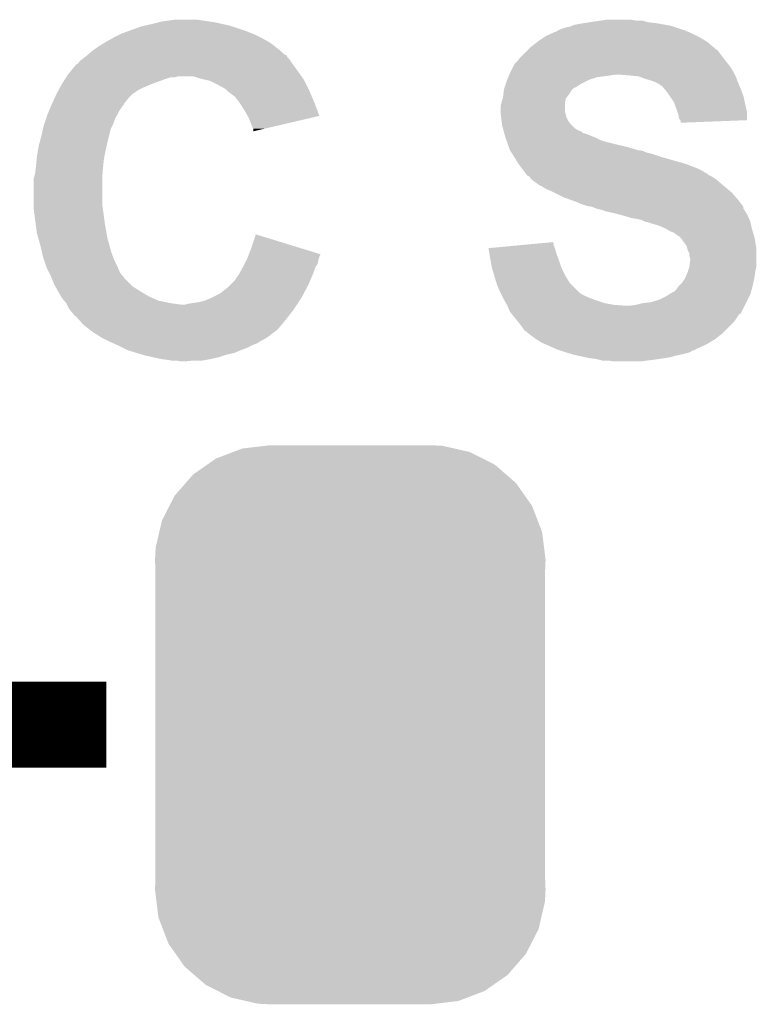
# Model space of a CAD drawing. Extents: x -1.3 to 24.2, y -3.9 to 53.4.
# Tile 7 of 42: x 6.7 to 8.9, y 5.2 to 8.1. Entities that reach past the tile are written whole.
import ezdxf

# ---------------------------------------------------------------- set-up
doc = ezdxf.new("R2010")
doc.units = 0
doc.layers.get('0').update_dxf_attribs({"linetype": 'CONTINUOUS'})
doc.layers.add('LTE_CAT_1_5_CLICK_V101_GTO', color=11, linetype='CONTINUOUS')
doc.layers.add('LTE_CAT_1_5_CLICK_V101_GTS', color=8, linetype='CONTINUOUS')

# ---------------------------------------------------------------- blocks, each defined once
blk = doc.blocks.new('CUSTOM_181')
for points in [[(-0.346778, 0.80667), (-0.319758, 0.816954), (0.353772, 0.80667), (0.308544, 0.816954)], [(-0.319758, 0.816954), (-0.25199, 0.82504), (0.308544, 0.816954), (0.27298, 0.82504)], [(-0.25199, 0.82504), (-0.23749, 0.82677), (0.27298, 0.82504), (0.23749, 0.82677)], [(-0.423346, 0.769256), (-0.397192, 0.787482), (0.427696, 0.769256), (0.391686, 0.787482)], [(-0.397192, 0.787482), (-0.346778, 0.80667), (0.391686, 0.787482), (0.353772, 0.80667)], [(-0.465166, 0.74011), (-0.423346, 0.769256), (0.461368, 0.74011), (0.427696, 0.769256)], [(-0.48704, 0.715032), (-0.465166, 0.74011), (0.49034, 0.715032), (0.461368, 0.74011)], [(-0.519626, 0.67767), (-0.48704, 0.715032), (0.516586, 0.67767), (0.49034, 0.715032)], [(-0.535174, 0.647234), (-0.519626, 0.67767), (0.537964, 0.647234), (0.516586, 0.67767)], [(-0.557316, 0.603886), (-0.535174, 0.647234), (0.55465, 0.603886), (0.537964, 0.647234)], [(-0.565176, 0.569912), (-0.557316, 0.603886), (0.567726, 0.569912), (0.55465, 0.603886)], [(-0.575988, 0.523164), (-0.565176, 0.569912), (0.573482, 0.523164), (0.567726, 0.569912)], [(-0.57785, 0.48768), (-0.575988, 0.523164), (0.57785, 0.48768), (0.573482, 0.523164)], [(-0.57658, 0.458364), (-0.57785, 0.48768), (0.57658, 0.458364), (0.57785, 0.48768)], [(-0.57658, 0.45836), (-0.57658, 0.458364), (0.57658, 0.45836), (0.57658, 0.458364)], [(-0.57658, -0.45836), (-0.57658, 0.45836), (0.57658, -0.45836), (0.57658, 0.45836)], [(-0.57785, -0.48768), (-0.576582, -0.458364), (0.57785, -0.48768), (0.57658, -0.458364)], [(-0.576582, -0.458364), (-0.57658, -0.45836), (0.57658, -0.458364), (0.57658, -0.45836)], [(-0.57348, -0.523164), (-0.57785, -0.48768), (0.575988, -0.523164), (0.57785, -0.48768)], [(-0.567726, -0.569912), (-0.57348, -0.523164), (0.565174, -0.569912), (0.575988, -0.523164)], [(-0.554648, -0.603886), (-0.567726, -0.569912), (0.557316, -0.603886), (0.565174, -0.569912)], [(-0.537964, -0.647234), (-0.554648, -0.603886), (0.535172, -0.647234), (0.557316, -0.603886)], [(-0.516584, -0.67767), (-0.537964, -0.647234), (0.519626, -0.67767), (0.535172, -0.647234)], [(-0.49034, -0.715032), (-0.516584, -0.67767), (0.487038, -0.715032), (0.519626, -0.67767)], [(-0.461366, -0.74011), (-0.49034, -0.715032), (0.465166, -0.74011), (0.487038, -0.715032)], [(-0.427696, -0.769256), (-0.461366, -0.74011), (0.423344, -0.769256), (0.465166, -0.74011)], [(-0.391684, -0.787482), (-0.427696, -0.769256), (0.397192, -0.787482), (0.423344, -0.769256)], [(-0.353772, -0.80667), (-0.391684, -0.787482), (0.346776, -0.80667), (0.397192, -0.787482)], [(-0.308542, -0.816954), (-0.353772, -0.80667), (0.319758, -0.816954), (0.346776, -0.80667)], [(-0.27298, -0.82504), (-0.308542, -0.816954), (0.251988, -0.82504), (0.319758, -0.816954)], [(-0.23749, -0.82677), (-0.27298, -0.82504), (0.23749, -0.82677), (0.251988, -0.82504)]]:
    blk.add_solid(points)

msp = doc.modelspace()

# ---------------------------------------------------------------- linework, layer by layer
at = {"layer": 'LTE_CAT_1_5_CLICK_V101_GTO', "const_width": 0.254}
msp.add_lwpolyline([(6.41604, 6.0452), (6.97484, 6.0452)], dxfattribs=at)
at = {"layer": 'LTE_CAT_1_5_CLICK_V101_GTO'}
for points in [[(7.12978, 8.12292), (7.139942, 8.12546), (7.294878, 8.12292), (7.2771, 8.12546)], [(7.139942, 8.12546), (7.158992, 8.128), (7.2771, 8.12546), (7.25932, 8.128)], [(7.158992, 8.128), (7.178042, 8.13054), (7.25932, 8.128), (7.244078, 8.13054)], [(8.40359, 8.12292), (8.4201, 8.12546), (8.577582, 8.12292), (8.568694, 8.12546)], [(8.4201, 8.12546), (8.43788, 8.128), (8.568694, 8.12546), (8.559804, 8.128)], [(8.43788, 8.128), (8.455662, 8.13054), (8.542022, 8.128), (8.526778, 8.13054)], [(7.020562, 8.0899), (7.041516, 8.09752), (7.40537, 8.0899), (7.38632, 8.09752)], [(7.041516, 8.09752), (7.076442, 8.11022), (7.38632, 8.09752), (7.348216, 8.11022)], [(7.076442, 8.11022), (7.087438, 8.112758), (7.348216, 8.11022), (7.3406, 8.112758)], [(7.087438, 8.112758), (7.10946, 8.11784), (7.3406, 8.112758), (7.317736, 8.11784)], [(7.10946, 8.11784), (7.12978, 8.12292), (7.317736, 8.11784), (7.294878, 8.12292)], [(8.305806, 8.094986), (8.30834, 8.09752), (8.69504, 8.094986), (8.689338, 8.09752)], [(8.30834, 8.09752), (8.308344, 8.097522), (8.689338, 8.09752), (8.689332, 8.097522)], [(8.308344, 8.097522), (8.318502, 8.1026), (8.689332, 8.097522), (8.674098, 8.1026)], [(8.318502, 8.1026), (8.333742, 8.10768), (8.674098, 8.1026), (8.658858, 8.10768)], [(8.333742, 8.10768), (8.346442, 8.110222), (8.658858, 8.10768), (8.651232, 8.110222)], [(8.346442, 8.110222), (8.352784, 8.112758), (8.651232, 8.110222), (8.643622, 8.112758)], [(8.352784, 8.112758), (8.359142, 8.1153), (8.643622, 8.112758), (8.629222, 8.1153)], [(8.359142, 8.1153), (8.38708, 8.12038), (8.629222, 8.1153), (8.60044, 8.12038)], [(8.38708, 8.12038), (8.40359, 8.12292), (8.60044, 8.12038), (8.577582, 8.12292)], [(6.9723, 8.064498), (6.990588, 8.07466), (7.45541, 8.064498), (7.43712, 8.07466)], [(6.990588, 8.07466), (6.99516, 8.0772), (7.43712, 8.07466), (7.43204, 8.0772)], [(6.99516, 8.0772), (7.01548, 8.08736), (7.43204, 8.0772), (7.41172, 8.08736)], [(7.01548, 8.08736), (7.020562, 8.0899), (7.41172, 8.08736), (7.40537, 8.0899)], [(8.249194, 8.0645), (8.25246, 8.06704), (8.752842, 8.0645), (8.748778, 8.06704)], [(8.25246, 8.06704), (8.2677, 8.0772), (8.748778, 8.06704), (8.732518, 8.0772)], [(8.2677, 8.0772), (8.27532, 8.08228), (8.732518, 8.0772), (8.72236, 8.08228)], [(8.27532, 8.08228), (8.286496, 8.08736), (8.72236, 8.08228), (8.7122, 8.08736)], [(8.286496, 8.08736), (8.303264, 8.09498), (8.7122, 8.08736), (8.695054, 8.09498)], [(8.303264, 8.09498), (8.305806, 8.094986), (8.695054, 8.09498), (8.69504, 8.094986)], [(6.91896, 8.0264), (6.9342, 8.0391), (7.503166, 8.0264), (7.488648, 8.0391)], [(6.9342, 8.0391), (6.941312, 8.04418), (7.488648, 8.0391), (7.48284, 8.04418)], [(6.941312, 8.04418), (6.95198, 8.0518), (7.48284, 8.04418), (7.473042, 8.0518)], [(6.95198, 8.0518), (6.968238, 8.06196), (7.473042, 8.0518), (7.459978, 8.06196)], [(6.968238, 8.06196), (6.9723, 8.064498), (7.459978, 8.06196), (7.45541, 8.064498)], [(8.2169, 8.036558), (8.22198, 8.041638), (8.78586, 8.036558), (8.78078, 8.041638)], [(8.22198, 8.041638), (8.22452, 8.044178), (8.78078, 8.041638), (8.775706, 8.044178)], [(8.22452, 8.044178), (8.229588, 8.049246), (8.775706, 8.044178), (8.773166, 8.049246)], [(8.229588, 8.049246), (8.229602, 8.04926), (8.773166, 8.049246), (8.770626, 8.04926)], [(8.229602, 8.04926), (8.249194, 8.0645), (8.770626, 8.04926), (8.752842, 8.0645)], [(6.89102, 8.001004), (6.896102, 8.008622), (7.524324, 8.001004), (7.519246, 8.008622)], [(6.896102, 8.008622), (6.902872, 8.0137), (7.519246, 8.008622), (7.51586, 8.0137)], [(6.902872, 8.0137), (6.90626, 8.01624), (7.51586, 8.0137), (7.513322, 8.01624)], [(6.90626, 8.01624), (6.909434, 8.01878), (7.513322, 8.01624), (7.510782, 8.01878)], [(6.909434, 8.01878), (6.91578, 8.023856), (7.510782, 8.01878), (7.508242, 8.023856)], [(6.91578, 8.023856), (6.918952, 8.026394), (7.508242, 8.023856), (7.505706, 8.026394)], [(6.918952, 8.026394), (6.91896, 8.0264), (7.505706, 8.026394), (7.503166, 8.0264)], [(8.188958, 8.00608), (8.1915, 8.008622), (8.80872, 8.00608), (8.806814, 8.008622)], [(8.1915, 8.008622), (8.199122, 8.01878), (8.806814, 8.008622), (8.799196, 8.01878)], [(8.199122, 8.01878), (8.2169, 8.036558), (8.799196, 8.01878), (8.78586, 8.036558)], [(6.868852, 7.97814), (6.883398, 7.995918), (7.54126, 7.97814), (7.527928, 7.995918)], [(6.883398, 7.995918), (6.88594, 7.99846), (7.527928, 7.995918), (7.52602, 7.99846)], [(6.88594, 7.99846), (6.885944, 7.998462), (7.52602, 7.99846), (7.52602, 7.998462)], [(6.885944, 7.998462), (6.89102, 8.001004), (7.52602, 7.998462), (7.524324, 8.001004)], [(8.171178, 7.978138), (8.1788, 7.99338), (8.82904, 7.978138), (8.81888, 7.99338)], [(8.1788, 7.99338), (8.181342, 7.99846), (8.81888, 7.99338), (8.814816, 7.99846)], [(8.181342, 7.99846), (8.188958, 8.00608), (8.814816, 7.99846), (8.80872, 8.00608)], [(6.844376, 7.94258), (6.85084, 7.95274), (7.114542, 7.94258), (7.14248, 7.95274)], [(6.85084, 7.95274), (6.855688, 7.960358), (7.14248, 7.95274), (7.165338, 7.960358)], [(6.855688, 7.960358), (6.85569, 7.96036), (7.165338, 7.960358), (7.178036, 7.96036)], [(6.85569, 7.96036), (6.857306, 7.962898), (7.178036, 7.96036), (7.185658, 7.962898)], [(6.857306, 7.9629), (6.86054, 7.96798), (7.551928, 7.9629), (7.548372, 7.96798)], [(6.857306, 7.962898), (6.857306, 7.9629), (7.185658, 7.962898), (7.231378, 7.9629)], [(6.86054, 7.96798), (6.868852, 7.97814), (7.548372, 7.96798), (7.54126, 7.97814)], [(7.256782, 7.95528), (7.231378, 7.9629), (7.557262, 7.95528), (7.551928, 7.9629)], [(7.268224, 7.952738), (7.256782, 7.95528), (7.55904, 7.952738), (7.557262, 7.95528)], [(7.279638, 7.950202), (7.268224, 7.952738), (7.56031, 7.950202), (7.55904, 7.952738)], [(7.3152, 7.93242), (7.279638, 7.950202), (7.5692, 7.93242), (7.56031, 7.950202)], [(8.15848, 7.94766), (8.160512, 7.95274), (8.39216, 7.94766), (8.40232, 7.95274)], [(8.160512, 7.95274), (8.163558, 7.960358), (8.40232, 7.95274), (8.425178, 7.960358)], [(8.163558, 7.960358), (8.164576, 7.9629), (8.425178, 7.960358), (8.4455, 7.9629)], [(8.164576, 7.9629), (8.166608, 7.96798), (8.4455, 7.9629), (8.48106, 7.96798)], [(8.166608, 7.96798), (8.16864, 7.97306), (8.83412, 7.96798), (8.83158, 7.97306)], [(8.16864, 7.97306), (8.171178, 7.978138), (8.83158, 7.97306), (8.82904, 7.978138)], [(8.52424, 7.96544), (8.493762, 7.96798), (8.83539, 7.96544), (8.83412, 7.96798)], [(8.549638, 7.9629), (8.52424, 7.96544), (8.83666, 7.9629), (8.83539, 7.96544)], [(8.56996, 7.95528), (8.549638, 7.9629), (8.839518, 7.95528), (8.83666, 7.9629)], [(8.58774, 7.950202), (8.56996, 7.95528), (8.841422, 7.950202), (8.839518, 7.95528)], [(8.60044, 7.94512), (8.58774, 7.950202), (8.843328, 7.94512), (8.841422, 7.950202)], [(6.82752, 7.9121), (6.83306, 7.922258), (7.05358, 7.9121), (7.068818, 7.922258)], [(6.83306, 7.922258), (6.837218, 7.92988), (7.068818, 7.922258), (7.08406, 7.92988)], [(6.837218, 7.92988), (6.84276, 7.94004), (7.08406, 7.92988), (7.108444, 7.94004)], [(6.84276, 7.94004), (6.844376, 7.94258), (7.108444, 7.94004), (7.114542, 7.94258)], [(7.327898, 7.924802), (7.3152, 7.93242), (7.57301, 7.924802), (7.5692, 7.93242)], [(7.330442, 7.92226), (7.327898, 7.924802), (7.57428, 7.92226), (7.57301, 7.924802)], [(7.33552, 7.917182), (7.330442, 7.92226), (7.576458, 7.917182), (7.57428, 7.92226)], [(8.148884, 7.90702), (8.150578, 7.92226), (8.34136, 7.90702), (8.35152, 7.92226)], [(8.150578, 7.92226), (8.150862, 7.924802), (8.35152, 7.92226), (8.354062, 7.924802)], [(8.150862, 7.924802), (8.152552, 7.929874), (8.354062, 7.924802), (8.359134, 7.929874)], [(8.152552, 7.929874), (8.152554, 7.92988), (8.359134, 7.929874), (8.361676, 7.92988)], [(8.152554, 7.92988), (8.156786, 7.94258), (8.361676, 7.92988), (8.382002, 7.94258)], [(8.156786, 7.94258), (8.15848, 7.94766), (8.382002, 7.94258), (8.39216, 7.94766)], [(8.60552, 7.94258), (8.60044, 7.94512), (8.84428, 7.94258), (8.843328, 7.94512)], [(8.610596, 7.940042), (8.60552, 7.94258), (8.845368, 7.940042), (8.84428, 7.94258)], [(8.615674, 7.934966), (8.610596, 7.940042), (8.847544, 7.934966), (8.845368, 7.940042)], [(8.618212, 7.93496), (8.615674, 7.934966), (8.847546, 7.93496), (8.847544, 7.934966)], [(8.626684, 7.9248), (8.618212, 7.93496), (8.8519, 7.9248), (8.847546, 7.93496)], [(8.63092, 7.91972), (8.626684, 7.9248), (8.853806, 7.91972), (8.8519, 7.9248)], [(6.814622, 7.884156), (6.821658, 7.8994), (7.028178, 7.884156), (7.04088, 7.8994)], [(6.821658, 7.8994), (6.827518, 7.912098), (7.04088, 7.8994), (7.053578, 7.912098)], [(6.827518, 7.912098), (6.82752, 7.9121), (7.053578, 7.912098), (7.05358, 7.9121)], [(7.355838, 7.901942), (7.33552, 7.917182), (7.582988, 7.901942), (7.576458, 7.917182)], [(7.36727, 7.8867), (7.355838, 7.901942), (7.58952, 7.8867), (7.582988, 7.901942)], [(8.14324, 7.88416), (8.146866, 7.896858), (8.3312, 7.88416), (8.333738, 7.896858)], [(8.146866, 7.896858), (8.14832, 7.901942), (8.333738, 7.896858), (8.33755, 7.901942)], [(8.14832, 7.901942), (8.148884, 7.90702), (8.33755, 7.901942), (8.34136, 7.90702)], [(8.641808, 7.904478), (8.63092, 7.91972), (8.85952, 7.904478), (8.853806, 7.91972)], [(8.64362, 7.90194), (8.641808, 7.904478), (8.860084, 7.90194), (8.85952, 7.904478)], [(8.653778, 7.886702), (8.64362, 7.90194), (8.863472, 7.886702), (8.860084, 7.90194)], [(6.80487, 7.861298), (6.81122, 7.87654), (7.01294, 7.861298), (7.0231, 7.87654)], [(6.81122, 7.87654), (6.81228, 7.87908), (7.0231, 7.87654), (7.025638, 7.87908)], [(6.81228, 7.87908), (6.814622, 7.884156), (7.025638, 7.87908), (7.028178, 7.884156)], [(7.37108, 7.881618), (7.36727, 7.8867), (7.591424, 7.881618), (7.58952, 7.8867)], [(7.38378, 7.8613), (7.37108, 7.881618), (7.59903, 7.8613), (7.591424, 7.881618)], [(8.1407, 7.871462), (8.143238, 7.884158), (8.331202, 7.871462), (8.3312, 7.884158)], [(8.1407, 7.858762), (8.1407, 7.871462), (8.331202, 7.858762), (8.331202, 7.871462)], [(8.143238, 7.884158), (8.14324, 7.88416), (8.3312, 7.884158), (8.3312, 7.88416)], [(8.6614, 7.86638), (8.653778, 7.886702), (8.867988, 7.86638), (8.863472, 7.886702)], [(8.66394, 7.858758), (8.6614, 7.86638), (8.86968, 7.858758), (8.867988, 7.86638)], [(6.791114, 7.8232), (6.796194, 7.83844), (6.99516, 7.8232), (7.00024, 7.83844)], [(6.796194, 7.83844), (6.79958, 7.848598), (7.00024, 7.83844), (7.006332, 7.848598)], [(6.79958, 7.848598), (6.800638, 7.851142), (7.006332, 7.848598), (7.00786, 7.851142)], [(6.800638, 7.851142), (6.80487, 7.861298), (7.00786, 7.851142), (7.01294, 7.861298)], [(7.392494, 7.846054), (7.38378, 7.8613), (7.604736, 7.846054), (7.59903, 7.8613)], [(7.39394, 7.843522), (7.392494, 7.846054), (7.593896, 7.843522), (7.604736, 7.846054)], [(7.40156, 7.82574), (7.39394, 7.843522), (7.517782, 7.82574), (7.593896, 7.843522)], [(8.140702, 7.858758), (8.1407, 7.858762), (8.331202, 7.858758), (8.331202, 7.858762)], [(8.141548, 7.85114), (8.140702, 7.858758), (8.333738, 7.85114), (8.331202, 7.858758)], [(8.142676, 7.840978), (8.141548, 7.85114), (8.33628, 7.840978), (8.333738, 7.85114)], [(8.14324, 7.8359), (8.142676, 7.840978), (8.338822, 7.8359), (8.33628, 7.840978)], [(8.143876, 7.83082), (8.14324, 7.8359), (8.341362, 7.83082), (8.338822, 7.8359)], [(8.666478, 7.85114), (8.66394, 7.858758), (8.869672, 7.85114), (8.86968, 7.858758)], [(8.669018, 7.838442), (8.666478, 7.85114), (8.869662, 7.838442), (8.869672, 7.85114)], [(8.672408, 7.83336), (8.669018, 7.838442), (8.869658, 7.83336), (8.869662, 7.838442)], [(6.7818, 7.7851), (6.787074, 7.807958), (6.981824, 7.7851), (6.987538, 7.807958)], [(6.787074, 7.807958), (6.78942, 7.818118), (6.987538, 7.807958), (6.992618, 7.818118)], [(6.78942, 7.818118), (6.791114, 7.8232), (6.992618, 7.818118), (6.99516, 7.8232)], [(7.40664, 7.81304), (7.40156, 7.82574), (7.46342, 7.81304), (7.517782, 7.82574)], [(7.409178, 7.807964), (7.40664, 7.81304), (7.441694, 7.807964), (7.46342, 7.81304)], [(7.40918, 7.800368), (7.409178, 7.807964), (7.40918, 7.800368), (7.441694, 7.807964)], [(8.145146, 7.82066), (8.143876, 7.83082), (8.348982, 7.82066), (8.341362, 7.83082)], [(8.14578, 7.815582), (8.145146, 7.82066), (8.35406, 7.815582), (8.348982, 7.82066)], [(8.147234, 7.8105), (8.14578, 7.815582), (8.35914, 7.8105), (8.35406, 7.815582)], [(8.148684, 7.80542), (8.147234, 7.8105), (8.366762, 7.80542), (8.35914, 7.8105)], [(8.14941, 7.80288), (8.148684, 7.80542), (8.371842, 7.80288), (8.366762, 7.80542)], [(8.674096, 7.830826), (8.672408, 7.83336), (8.804436, 7.830826), (8.869658, 7.83336)], [(8.6741, 7.825762), (8.674096, 7.830826), (8.6741, 7.825762), (8.804436, 7.830826)], [(6.77695, 7.76732), (6.7818, 7.7851), (6.97738, 7.76732), (6.981824, 7.7851)], [(8.150138, 7.800336), (8.14941, 7.80288), (8.379462, 7.800336), (8.371842, 7.80288)], [(8.151588, 7.795258), (8.150138, 7.800336), (8.384546, 7.795258), (8.379462, 7.800336)], [(8.152314, 7.792718), (8.151588, 7.795258), (8.394702, 7.792718), (8.384546, 7.795258)], [(8.155218, 7.78256), (8.152314, 7.792718), (8.4201, 7.78256), (8.394702, 7.792718)], [(8.155942, 7.78002), (8.155218, 7.78256), (8.425182, 7.78002), (8.4201, 7.78256)], [(8.157756, 7.77494), (8.155942, 7.78002), (8.435342, 7.77494), (8.425182, 7.78002)], [(6.772062, 7.74446), (6.77418, 7.757162), (6.9723, 7.74446), (6.975122, 7.757162)], [(6.77418, 7.757162), (6.77695, 7.76732), (6.975122, 7.757162), (6.97738, 7.76732)], [(8.15957, 7.769862), (8.157756, 7.77494), (8.45058, 7.769862), (8.435342, 7.77494)], [(8.163198, 7.7597), (8.15957, 7.769862), (8.49122, 7.7597), (8.45058, 7.769862)], [(8.165012, 7.75462), (8.163198, 7.7597), (8.514078, 7.75462), (8.49122, 7.7597)], [(8.167734, 7.747), (8.165012, 7.75462), (8.53948, 7.747), (8.514078, 7.75462)], [(8.16864, 7.74446), (8.167734, 7.747), (8.547104, 7.74446), (8.53948, 7.747)], [(6.76656, 7.70128), (6.768338, 7.719062), (6.96544, 7.70128), (6.96722, 7.719062)], [(6.768338, 7.719062), (6.7691, 7.72668), (6.96722, 7.719062), (6.968742, 7.72668)], [(6.7691, 7.72668), (6.772062, 7.74446), (6.968742, 7.72668), (6.9723, 7.74446)], [(8.170258, 7.741918), (8.16864, 7.74446), (8.562342, 7.741918), (8.552182, 7.74446)], [(8.17349, 7.73684), (8.170258, 7.741918), (8.575042, 7.73684), (8.562342, 7.741918)], [(8.175108, 7.734298), (8.17349, 7.73684), (8.58774, 7.734298), (8.575042, 7.73684)], [(8.181572, 7.72414), (8.175108, 7.734298), (8.61822, 7.72414), (8.58774, 7.734298)], [(8.18642, 7.71652), (8.181572, 7.72414), (8.644894, 7.71652), (8.61822, 7.72414)], [(6.76402, 7.678422), (6.765712, 7.69366), (6.96341, 7.678422), (6.96468, 7.69366)], [(6.765712, 7.69366), (6.76656, 7.70128), (6.96468, 7.69366), (6.96544, 7.70128)], [(8.194038, 7.703822), (8.18642, 7.71652), (8.68934, 7.703822), (8.644894, 7.71652)], [(8.203566, 7.69112), (8.194038, 7.703822), (8.72236, 7.69112), (8.68934, 7.703822)], [(8.209282, 7.6835), (8.203566, 7.69112), (8.737598, 7.6835), (8.72236, 7.69112)], [(6.75894, 7.658102), (6.76021, 7.663182), (6.96214, 7.658102), (6.96214, 7.663182)], [(6.76021, 7.663182), (6.76402, 7.678422), (6.96214, 7.663182), (6.96341, 7.678422)], [(8.214998, 7.67588), (8.209282, 7.6835), (8.750304, 7.67588), (8.737598, 7.6835)], [(8.215014, 7.675858), (8.214998, 7.67588), (8.75284, 7.675858), (8.750304, 7.67588)], [(8.2169, 7.673342), (8.215014, 7.675858), (8.752854, 7.673342), (8.75284, 7.675858)], [(8.216908, 7.673334), (8.2169, 7.673342), (8.752854, 7.673334), (8.752854, 7.673342)], [(8.22198, 7.668262), (8.216908, 7.673334), (8.762996, 7.668262), (8.752854, 7.673334)], [(8.221984, 7.66826), (8.22198, 7.668262), (8.762998, 7.66826), (8.762996, 7.668262)], [(8.227054, 7.665722), (8.221984, 7.66826), (8.76723, 7.665722), (8.762998, 7.66826)], [(8.229598, 7.660644), (8.227054, 7.665722), (8.775694, 7.660644), (8.76723, 7.665722)], [(8.229604, 7.66064), (8.229598, 7.660644), (8.7757, 7.66064), (8.775694, 7.660644)], [(8.2423, 7.65048), (8.229604, 7.66064), (8.787892, 7.65048), (8.7757, 7.66064)], [(6.75894, 7.58444), (6.75894, 7.658102), (6.96214, 7.58444), (6.96214, 7.658102)], [(8.25754, 7.64032), (8.2423, 7.65048), (8.800084, 7.64032), (8.787892, 7.65048)], [(8.26643, 7.63524), (8.25754, 7.64032), (8.80618, 7.63524), (8.800084, 7.64032)], [(8.275318, 7.63016), (8.26643, 7.63524), (8.811988, 7.63016), (8.80618, 7.63524)], [(8.2931, 7.62254), (8.275318, 7.63016), (8.820696, 7.62254), (8.811988, 7.63016)], [(8.30326, 7.61746), (8.2931, 7.62254), (8.826502, 7.61746), (8.820696, 7.62254)], [(8.32866, 7.60476), (8.30326, 7.61746), (8.837616, 7.60476), (8.826502, 7.61746)], [(8.349992, 7.597142), (8.32866, 7.60476), (8.84428, 7.597142), (8.837616, 7.60476)], [(6.75894, 7.574282), (6.75894, 7.58444), (6.963592, 7.574282), (6.96214, 7.58444)], [(6.762328, 7.54888), (6.75894, 7.574282), (6.96722, 7.54888), (6.963592, 7.574282)], [(8.36422, 7.59206), (8.349992, 7.597142), (8.848092, 7.59206), (8.84428, 7.597142)], [(8.382002, 7.58444), (8.36422, 7.59206), (8.853804, 7.58444), (8.848092, 7.59206)], [(8.397238, 7.579362), (8.382002, 7.58444), (8.857612, 7.579362), (8.853804, 7.58444)], [(8.412478, 7.57682), (8.397238, 7.579362), (8.859518, 7.57682), (8.857612, 7.579362)], [(8.41249, 7.576816), (8.412478, 7.57682), (8.85952, 7.576816), (8.859518, 7.57682)], [(8.425178, 7.571742), (8.41249, 7.576816), (8.859524, 7.571742), (8.85952, 7.576816)], [(8.42521, 7.571734), (8.425178, 7.571742), (8.859524, 7.571734), (8.859524, 7.571742)], [(8.445498, 7.566662), (8.42521, 7.571734), (8.862908, 7.566662), (8.859524, 7.571734)], [(6.765038, 7.52856), (6.762328, 7.54888), (6.96976, 7.52856), (6.96722, 7.54888)], [(8.450576, 7.564122), (8.445498, 7.566662), (8.8646, 7.564122), (8.862908, 7.566662)], [(8.450578, 7.56412), (8.450576, 7.564122), (8.864602, 7.56412), (8.8646, 7.564122)], [(8.47344, 7.55904), (8.450578, 7.56412), (8.86765, 7.55904), (8.864602, 7.56412)], [(8.49376, 7.55396), (8.47344, 7.55904), (8.870696, 7.55396), (8.86765, 7.55904)], [(8.502658, 7.551418), (8.49376, 7.55396), (8.87222, 7.551418), (8.870696, 7.55396)], [(8.529318, 7.5438), (8.502658, 7.551418), (8.875486, 7.5438), (8.87222, 7.551418)], [(8.54456, 7.54126), (8.529318, 7.5438), (8.876574, 7.54126), (8.875486, 7.5438)], [(6.7691, 7.498082), (6.765038, 7.52856), (6.97514, 7.498082), (6.96976, 7.52856)], [(8.557258, 7.53872), (8.54456, 7.54126), (8.877662, 7.53872), (8.876574, 7.54126)], [(8.567418, 7.53364), (8.557258, 7.53872), (8.87984, 7.53364), (8.877662, 7.53872)], [(8.567426, 7.533638), (8.567418, 7.53364), (8.87984, 7.533638), (8.87984, 7.53364)], [(8.57758, 7.531098), (8.567426, 7.533638), (8.880406, 7.531098), (8.87984, 7.533638)], [(8.592822, 7.52602), (8.57758, 7.531098), (8.881534, 7.52602), (8.880406, 7.531098)], [(8.602978, 7.523482), (8.592822, 7.52602), (8.882098, 7.523482), (8.881534, 7.52602)], [(8.608056, 7.520942), (8.602978, 7.523482), (8.882662, 7.520942), (8.882098, 7.523482)], [(8.610596, 7.52094), (8.608056, 7.520942), (8.882664, 7.52094), (8.882662, 7.520942)], [(8.628378, 7.51332), (8.610596, 7.52094), (8.884356, 7.51332), (8.882664, 7.52094)], [(8.632608, 7.510782), (8.628378, 7.51332), (8.88492, 7.510782), (8.884356, 7.51332)], [(6.77273, 7.48538), (6.7691, 7.498082), (6.97738, 7.48538), (6.97514, 7.498082)], [(6.77926, 7.46252), (6.77273, 7.48538), (6.98373, 7.46252), (6.97738, 7.48538)], [(7.4041, 7.457438), (7.41682, 7.495536), (7.541016, 7.457438), (7.41682, 7.495536)], [(8.641078, 7.5057), (8.632608, 7.510782), (8.886446, 7.5057), (8.88492, 7.510782)], [(8.65378, 7.50062), (8.641078, 7.5057), (8.88797, 7.50062), (8.886446, 7.5057)], [(8.66394, 7.493), (8.65378, 7.50062), (8.890256, 7.493), (8.88797, 7.50062)], [(8.67156, 7.48792), (8.66394, 7.493), (8.89178, 7.48792), (8.890256, 7.493)], [(8.6741, 7.48538), (8.67156, 7.48792), (8.89254, 7.48538), (8.89178, 7.48792)], [(8.679174, 7.480306), (8.6741, 7.48538), (8.893386, 7.480306), (8.89254, 7.48538)], [(6.784538, 7.43966), (6.77926, 7.46252), (6.99008, 7.43966), (6.98373, 7.46252)], [(7.396278, 7.437104), (7.4041, 7.457438), (7.6073, 7.437104), (7.541016, 7.457438)], [(8.105162, 7.4549), (8.132376, 7.457438), (8.301448, 7.4549), (8.300722, 7.457438)], [(8.132376, 7.457438), (8.186828, 7.462516), (8.300722, 7.457438), (8.298182, 7.462516)], [(8.186828, 7.462516), (8.2413, 7.467596), (8.298182, 7.462516), (8.29818, 7.467596)], [(8.2413, 7.467596), (8.295646, 7.472664), (8.29818, 7.467596), (8.295646, 7.472664)], [(8.67918, 7.477764), (8.679174, 7.480306), (8.89381, 7.477764), (8.893386, 7.480306)], [(8.6868, 7.4676), (8.67918, 7.477764), (8.895504, 7.4676), (8.89381, 7.477764)], [(8.691878, 7.459984), (8.6868, 7.4676), (8.896774, 7.459984), (8.895504, 7.4676)], [(8.69315, 7.454898), (8.691878, 7.459984), (8.89762, 7.454898), (8.896774, 7.459984)], [(6.786882, 7.4295), (6.784538, 7.43966), (6.99389, 7.4295), (6.99008, 7.43966)], [(6.79027, 7.41934), (6.786882, 7.4295), (6.9977, 7.41934), (6.99389, 7.4295)], [(7.3914, 7.42442), (7.393352, 7.429498), (7.603066, 7.42442), (7.60476, 7.429498)], [(7.393352, 7.429498), (7.395306, 7.434576), (7.60476, 7.429498), (7.607298, 7.434576)], [(7.395306, 7.434576), (7.396278, 7.437104), (7.607298, 7.434576), (7.6073, 7.437104)], [(8.107692, 7.43966), (8.105162, 7.4549), (8.3058, 7.43966), (8.301448, 7.4549)], [(8.11022, 7.42442), (8.107692, 7.43966), (8.311516, 7.42442), (8.3058, 7.43966)], [(8.694418, 7.449822), (8.69315, 7.454898), (8.89762, 7.449822), (8.89762, 7.454898)], [(8.699498, 7.439664), (8.694418, 7.449822), (8.89762, 7.439664), (8.89762, 7.449822)], [(8.6995, 7.432044), (8.699498, 7.439664), (8.89762, 7.432044), (8.89762, 7.439664)], [(8.702038, 7.424422), (8.6995, 7.432044), (8.89762, 7.424422), (8.89762, 7.432044)], [(6.79704, 7.399022), (6.79027, 7.41934), (7.00786, 7.399022), (6.9977, 7.41934)], [(6.797042, 7.39902), (6.79704, 7.399022), (7.00786, 7.39902), (7.00786, 7.399022)], [(6.805932, 7.38124), (6.797042, 7.39902), (7.015482, 7.38124), (7.00786, 7.39902)], [(7.377288, 7.39648), (7.3787, 7.39902), (7.59206, 7.39648), (7.593584, 7.39902)], [(7.3787, 7.39902), (7.383778, 7.409178), (7.593584, 7.39902), (7.59968, 7.409178)], [(7.383778, 7.409178), (7.390128, 7.421878), (7.59968, 7.409178), (7.60222, 7.421878)], [(7.390128, 7.421878), (7.3914, 7.42442), (7.60222, 7.421878), (7.603066, 7.42442)], [(8.111144, 7.41934), (8.11022, 7.42442), (8.31342, 7.41934), (8.311516, 7.42442)], [(8.1153, 7.39648), (8.111144, 7.41934), (8.32104, 7.39648), (8.31342, 7.41934)], [(8.696112, 7.388858), (8.699498, 7.399018), (8.89508, 7.388858), (8.89762, 7.399018)], [(8.699498, 7.399018), (8.6995, 7.399022), (8.89762, 7.399018), (8.89762, 7.399022)], [(8.6995, 7.399022), (8.70204, 7.419342), (8.89762, 7.399022), (8.89762, 7.419342)], [(8.70204, 7.419342), (8.702038, 7.424422), (8.89762, 7.419342), (8.89762, 7.424422)], [(6.80974, 7.37362), (6.805932, 7.38124), (7.02183, 7.37362), (7.015482, 7.38124)], [(6.812792, 7.365994), (6.80974, 7.37362), (7.02818, 7.365994), (7.02183, 7.37362)], [(7.3533, 7.35838), (7.366002, 7.37616), (7.577182, 7.35838), (7.584802, 7.37616)], [(7.366002, 7.37616), (7.368824, 7.381242), (7.584802, 7.37616), (7.58698, 7.381242)], [(7.368824, 7.381242), (7.377288, 7.39648), (7.58698, 7.381242), (7.59206, 7.39648)], [(8.12292, 7.371082), (8.1153, 7.39648), (8.33374, 7.371082), (8.32104, 7.39648)], [(8.129016, 7.350758), (8.12292, 7.371082), (8.346442, 7.350758), (8.33374, 7.371082)], [(8.6868, 7.366), (8.688978, 7.371082), (8.891522, 7.366), (8.89254, 7.371082)], [(8.688978, 7.371082), (8.69442, 7.38378), (8.89254, 7.371082), (8.894354, 7.38378)], [(8.69442, 7.38378), (8.696112, 7.388858), (8.894354, 7.38378), (8.89508, 7.388858)], [(6.813804, 7.36346), (6.812792, 7.365994), (7.028202, 7.36346), (7.02818, 7.365994)], [(6.813808, 7.363454), (6.813804, 7.36346), (7.030726, 7.363454), (7.028202, 7.36346)], [(6.8199, 7.34822), (6.813808, 7.363454), (7.045962, 7.34822), (7.030726, 7.363454)], [(6.824134, 7.3406), (6.8199, 7.34822), (7.053582, 7.3406), (7.045962, 7.34822)], [(6.83119, 7.3279), (6.824134, 7.3406), (7.0739, 7.3279), (7.053582, 7.3406)], [(7.33298, 7.338062), (7.340598, 7.34568), (7.567676, 7.338062), (7.57174, 7.34568)], [(7.340598, 7.34568), (7.3533, 7.35838), (7.57174, 7.34568), (7.577182, 7.35838)], [(8.130538, 7.34568), (8.129016, 7.350758), (8.35152, 7.34568), (8.346442, 7.350758)], [(8.1407, 7.32282), (8.130538, 7.34568), (8.37438, 7.32282), (8.35152, 7.34568)], [(8.6614, 7.33298), (8.666482, 7.340602), (8.883996, 7.33298), (8.886074, 7.340602)], [(8.666482, 7.340602), (8.67156, 7.34568), (8.886074, 7.340602), (8.88746, 7.34568)], [(8.67156, 7.34568), (8.67664, 7.35076), (8.88746, 7.34568), (8.888474, 7.35076)], [(8.67664, 7.35076), (8.6868, 7.366), (8.888474, 7.35076), (8.891522, 7.366)], [(6.8326, 7.32536), (6.83119, 7.3279), (7.078134, 7.32536), (7.0739, 7.3279)], [(6.839858, 7.31266), (6.8326, 7.32536), (7.099302, 7.31266), (7.078134, 7.32536)], [(6.842758, 7.307582), (6.839858, 7.31266), (7.110474, 7.307582), (7.099302, 7.31266)], [(7.284084, 7.30758), (7.2898, 7.31012), (7.55142, 7.30758), (7.552774, 7.31012)], [(7.2898, 7.31012), (7.31012, 7.320282), (7.552774, 7.31012), (7.558194, 7.320282)], [(7.31012, 7.320282), (7.33298, 7.338062), (7.558194, 7.320282), (7.567676, 7.338062)], [(8.140702, 7.322818), (8.1407, 7.32282), (8.374382, 7.322818), (8.37438, 7.32282)], [(8.14451, 7.3152), (8.140702, 7.322818), (8.387082, 7.3152), (8.374382, 7.322818)], [(8.14832, 7.30758), (8.14451, 7.3152), (8.40486, 7.30758), (8.387082, 7.3152)], [(8.6106, 7.3025), (8.630918, 7.31266), (8.872218, 7.3025), (8.877298, 7.31266)], [(8.630918, 7.31266), (8.639048, 7.31774), (8.877298, 7.31266), (8.87984, 7.31774)], [(8.639048, 7.31774), (8.651244, 7.32536), (8.87984, 7.31774), (8.881918, 7.32536)], [(8.651244, 7.32536), (8.653786, 7.325366), (8.881918, 7.32536), (8.881918, 7.325366)], [(8.653786, 7.325366), (8.6614, 7.33298), (8.881918, 7.325366), (8.883996, 7.33298)], [(6.84911, 7.29996), (6.842758, 7.307582), (7.127242, 7.29996), (7.110474, 7.307582)], [(6.85546, 7.29234), (6.84911, 7.29996), (7.1628, 7.29234), (7.127242, 7.29996)], [(6.85546, 7.292338), (6.85546, 7.29234), (7.162814, 7.292338), (7.1628, 7.29234)], [(6.85673, 7.2898), (6.85546, 7.292338), (7.18058, 7.2898), (7.162814, 7.292338)], [(6.858, 7.28726), (6.85673, 7.2898), (7.200902, 7.28726), (7.18058, 7.2898)], [(6.86308, 7.277102), (6.858, 7.28726), (7.5311, 7.277102), (7.537872, 7.28726)], [(7.200902, 7.28726), (7.205982, 7.287262), (7.537872, 7.28726), (7.537874, 7.287262)], [(7.205982, 7.287262), (7.2136, 7.2898), (7.537874, 7.287262), (7.539566, 7.2898)], [(7.2136, 7.2898), (7.22884, 7.29234), (7.539566, 7.2898), (7.54126, 7.29234)], [(7.22884, 7.29234), (7.24662, 7.29488), (7.54126, 7.29234), (7.542952, 7.29488)], [(7.24662, 7.29488), (7.266942, 7.29996), (7.542952, 7.29488), (7.54634, 7.29996)], [(7.266942, 7.29996), (7.284084, 7.30758), (7.54634, 7.29996), (7.55142, 7.30758)], [(8.15086, 7.3025), (8.14832, 7.30758), (8.418408, 7.3025), (8.40486, 7.30758)], [(8.152312, 7.29996), (8.15086, 7.3025), (8.42518, 7.29996), (8.418408, 7.3025)], [(8.156668, 7.29234), (8.152312, 7.29996), (8.44804, 7.29234), (8.42518, 7.29996)], [(8.15957, 7.28726), (8.156668, 7.29234), (8.47598, 7.28726), (8.44804, 7.29234)], [(8.16102, 7.284722), (8.15957, 7.28726), (8.508974, 7.284722), (8.47598, 7.28726)], [(8.161022, 7.28472), (8.16102, 7.284722), (8.508998, 7.28472), (8.508974, 7.284722)], [(8.16864, 7.266942), (8.161022, 7.28472), (8.854436, 7.266942), (8.863326, 7.28472)], [(8.52424, 7.28472), (8.54202, 7.28726), (8.863326, 7.28472), (8.864596, 7.28726)], [(8.54202, 7.28726), (8.562342, 7.29234), (8.864596, 7.28726), (8.867136, 7.29234)], [(8.562342, 7.29234), (8.585202, 7.29488), (8.867136, 7.29234), (8.868406, 7.29488)], [(8.585202, 7.29488), (8.6106, 7.3025), (8.868406, 7.29488), (8.872218, 7.3025)], [(6.868798, 7.26948), (6.86308, 7.277102), (7.52602, 7.26948), (7.5311, 7.277102)], [(6.8707, 7.266942), (6.868798, 7.26948), (7.523988, 7.266942), (7.52602, 7.26948)], [(6.878318, 7.25932), (6.8707, 7.266942), (7.517892, 7.25932), (7.523988, 7.266942)], [(6.880854, 7.254254), (6.878318, 7.25932), (7.513838, 7.254254), (7.517892, 7.25932)], [(6.883394, 7.25424), (6.880854, 7.254254), (7.513828, 7.25424), (7.513838, 7.254254)], [(6.903974, 7.23138), (6.883394, 7.25424), (7.49554, 7.23138), (7.513828, 7.25424)], [(8.172708, 7.261858), (8.16864, 7.266942), (8.851894, 7.261858), (8.854436, 7.266942)], [(8.174742, 7.259316), (8.172708, 7.261858), (8.84682, 7.259316), (8.851894, 7.261858)], [(8.193026, 7.236458), (8.174742, 7.259316), (8.831578, 7.236458), (8.84682, 7.259316)], [(6.90626, 7.22884), (6.903974, 7.23138), (7.493362, 7.22884), (7.49554, 7.23138)], [(6.925314, 7.213598), (6.90626, 7.22884), (7.480298, 7.213598), (7.493362, 7.22884)], [(8.19912, 7.22884), (8.193026, 7.236458), (8.823958, 7.22884), (8.831578, 7.236458)], [(8.20674, 7.21868), (8.19912, 7.22884), (8.813798, 7.21868), (8.823958, 7.22884)], [(6.93166, 7.20852), (6.925314, 7.213598), (7.47353, 7.20852), (7.480298, 7.213598)], [(6.947644, 7.19835), (6.93166, 7.20852), (7.45998, 7.19835), (7.47353, 7.20852)], [(6.95162, 7.19582), (6.947644, 7.19835), (7.459958, 7.19582), (7.45998, 7.19835)], [(6.951626, 7.195816), (6.95162, 7.19582), (7.457434, 7.195816), (7.459958, 7.19582)], [(6.9596, 7.190742), (6.951626, 7.195816), (7.449822, 7.190742), (7.457434, 7.195816)], [(8.21182, 7.211064), (8.20674, 7.21868), (8.806182, 7.211064), (8.813798, 7.21868)], [(8.216896, 7.208522), (8.21182, 7.211064), (8.80364, 7.208522), (8.806182, 7.211064)], [(8.22198, 7.203442), (8.216896, 7.208522), (8.79856, 7.203442), (8.80364, 7.208522)], [(8.221984, 7.20344), (8.22198, 7.203442), (8.798558, 7.20344), (8.79856, 7.203442)], [(8.242302, 7.1882), (8.221984, 7.20344), (8.778964, 7.1882), (8.798558, 7.20344)], [(6.969764, 7.18566), (6.9596, 7.190742), (7.442198, 7.18566), (7.449822, 7.190742)], [(6.979922, 7.18058), (6.969764, 7.18566), (7.432042, 7.18058), (7.442198, 7.18566)], [(6.985, 7.17804), (6.979922, 7.18058), (7.427808, 7.17804), (7.432042, 7.18058)], [(6.996176, 7.17296), (6.985, 7.17804), (7.419342, 7.17296), (7.427808, 7.17804)], [(7.007352, 7.16788), (6.996176, 7.17296), (7.40664, 7.16788), (7.419342, 7.17296)], [(7.01294, 7.16534), (7.007352, 7.16788), (7.40156, 7.16534), (7.40664, 7.16788)], [(7.0231, 7.16026), (7.01294, 7.16534), (7.3914, 7.16026), (7.40156, 7.16534)], [(8.24637, 7.185658), (8.242302, 7.1882), (8.775698, 7.185658), (8.778964, 7.1882)], [(8.26262, 7.175502), (8.24637, 7.185658), (8.758768, 7.175502), (8.775698, 7.185658)], [(8.274054, 7.17042), (8.26262, 7.175502), (8.750298, 7.17042), (8.758768, 7.175502)], [(8.308342, 7.15518), (8.274054, 7.17042), (8.717284, 7.15518), (8.750298, 7.17042)], [(7.03834, 7.15264), (7.0231, 7.16026), (7.37108, 7.15264), (7.3914, 7.16026)], [(7.063742, 7.14502), (7.03834, 7.15264), (7.353298, 7.14502), (7.37108, 7.15264)], [(7.080682, 7.139938), (7.063742, 7.14502), (7.33044, 7.139938), (7.353298, 7.14502)], [(7.089142, 7.1374), (7.080682, 7.139938), (7.322822, 7.1374), (7.33044, 7.139938)], [(7.112002, 7.13232), (7.089142, 7.1374), (7.307578, 7.13232), (7.322822, 7.1374)], [(8.308348, 7.155178), (8.308342, 7.15518), (8.71728, 7.155178), (8.717284, 7.15518)], [(8.315962, 7.15264), (8.308348, 7.155178), (8.714734, 7.15264), (8.71728, 7.155178)], [(8.315974, 7.152636), (8.315962, 7.15264), (8.709654, 7.152636), (8.714734, 7.15264)], [(8.3312, 7.14756), (8.315974, 7.152636), (8.70204, 7.14756), (8.709654, 7.152636)], [(8.339662, 7.145022), (8.3312, 7.14756), (8.69442, 7.145022), (8.70204, 7.14756)], [(8.356602, 7.13994), (8.339662, 7.145022), (8.6741, 7.13994), (8.69442, 7.145022)], [(8.368032, 7.1374), (8.356602, 7.13994), (8.6614, 7.1374), (8.6741, 7.13994)], [(8.390892, 7.13232), (8.368032, 7.1374), (8.64362, 7.13232), (8.6614, 7.1374)], [(7.134862, 7.12724), (7.112002, 7.13232), (7.28472, 7.12724), (7.307578, 7.13232)], [(7.15264, 7.1247), (7.134862, 7.12724), (7.270748, 7.1247), (7.28472, 7.12724)], [(7.167878, 7.12216), (7.15264, 7.1247), (7.256778, 7.12216), (7.270748, 7.1247)], [(7.193278, 7.11962), (7.183118, 7.12216), (7.200902, 7.11962), (7.23138, 7.12216)], [(8.402322, 7.12978), (8.390892, 7.13232), (8.62838, 7.12978), (8.64362, 7.13232)], [(8.422638, 7.12724), (8.402322, 7.12978), (8.6106, 7.12724), (8.62838, 7.12978)], [(8.432798, 7.1247), (8.422638, 7.12724), (8.59282, 7.1247), (8.6106, 7.12724)], [(8.442958, 7.12216), (8.432798, 7.1247), (8.572498, 7.12216), (8.59282, 7.1247)], [(8.475978, 7.11962), (8.460738, 7.12216), (8.552178, 7.11962), (8.572498, 7.12216)]]:
    msp.add_solid(points, dxfattribs=at)

# ---------------------------------------------------------------- block references
at = {"layer": 'LTE_CAT_1_5_CLICK_V101_GTS'}
msp.add_blockref('CUSTOM_181', (7.6962, 6.0452), dxfattribs=at)

doc.saveas('drawing.dxf')
